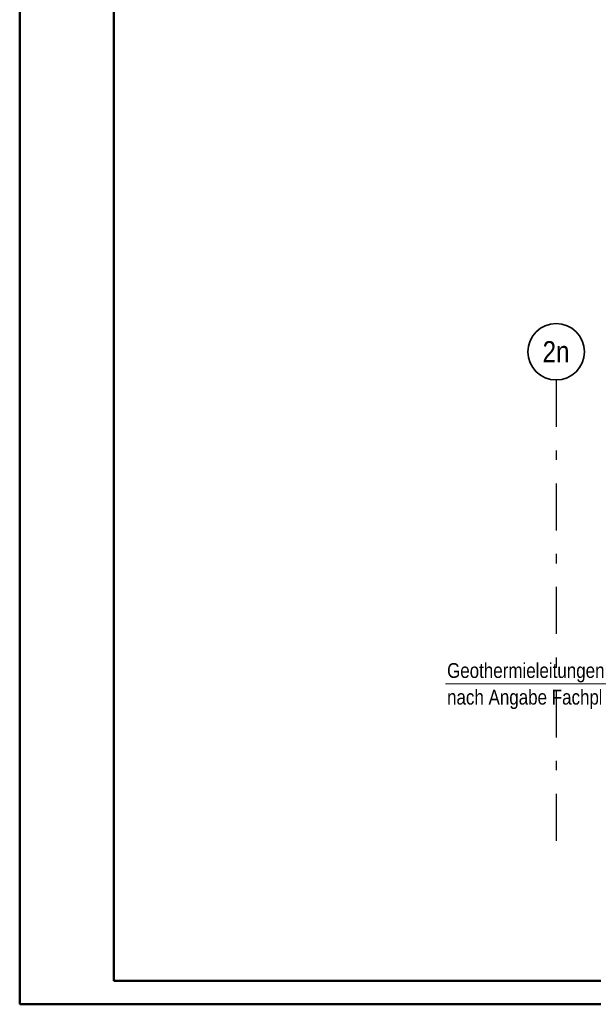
# Model space of a CAD drawing. Header units: millimetres. Extents: x -50 to 85, y 0 to 206.
# Tile 5 of 152: x 0 to 6, y 0 to 10. Entities that reach past the tile are written whole.
import ezdxf
from ezdxf.enums import TextEntityAlignment as Align

# ---------------------------------------------------------------- set-up
doc = ezdxf.new("R2010")
doc.units = ezdxf.units.MM
doc.linetypes.add('DASHDOTX2', pattern=[2, 1, -0.5, 0, -0.5])
doc.layers.add('Achsen', color=7, linetype='Continuous', lineweight=20)
doc.styles.add('Arial Narrow', font='ARIALN.TTF')

msp = doc.modelspace()

# ---------------------------------------------------------------- linework, layer by layer
at = {"color": 4, "linetype": 'Continuous', "lineweight": 50}
for p, q in [((0, 42.05), (0, 0)), ((1, 41.8), (1, 0.25)), ((1, 0.25), (79.75, 0.25)), ((0, 0), (80, 0))]:
    msp.add_line(p, q, dxfattribs=at)
at = {"color": 5, "linetype": 'Continuous', "lineweight": 18}
msp.add_line((4.5291344, 3.4068017), (6.8544023, 3.4068017), dxfattribs=at)
at = {"layer": 'Achsen', "color": 3, "linetype": 'DASHDOTX2', "lineweight": 25, "ltscale": 0.5}
msp.add_line((5.7065329, 6.637983), (5.7065329, 1.5750716), dxfattribs=at)
at = {"layer": 'Achsen', "color": 2, "linetype": 'Continuous', "lineweight": 35}
msp.add_circle((5.7065329, 6.937983), 0.3, dxfattribs=at)

# ---------------------------------------------------------------- texts
at = {"color": 2, "lineweight": 35, "style": 'Arial Narrow'}
for s, p in [('Geothermieleitungen', (4.5457389, 3.46988)), ('nach Angabe Fachplaner', (4.5457389, 3.18638))]:
    msp.add_text(s, height=0.1575, dxfattribs=at).set_placement(p)
at = {"layer": 'Achsen', "color": 4, "lineweight": 50, "style": 'Arial Narrow'}
msp.add_text('2n', height=0.225, dxfattribs=at).set_placement((5.7049329, 6.937983), align=Align.MIDDLE_CENTER)

doc.saveas('drawing.dxf')
